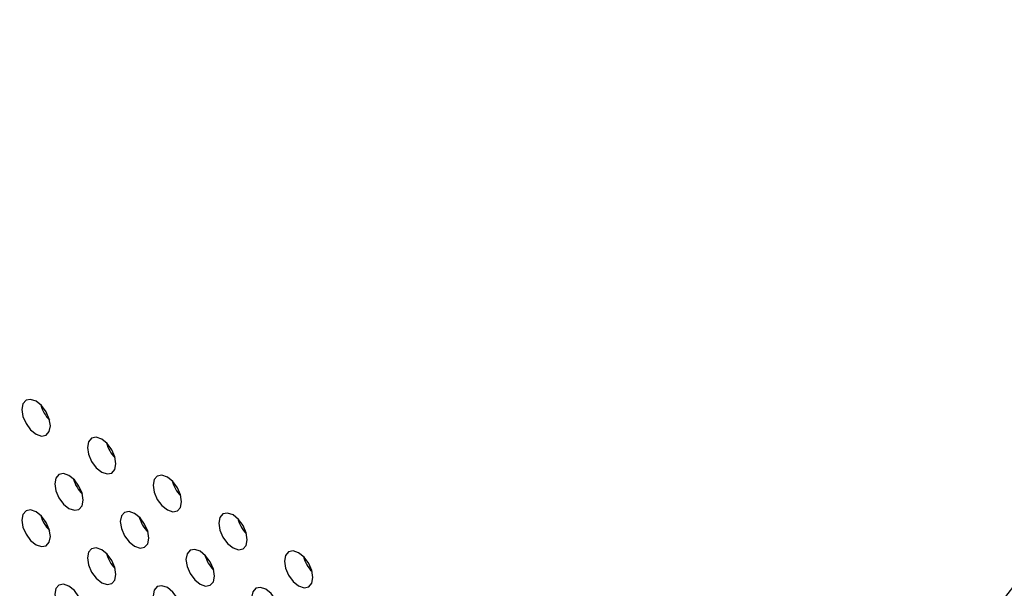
# Model space of a CAD drawing. Header units: millimetres. Extents: x 0 to 844, y -2 to 552.
# Tile 79 of 151: x 623.71 to 629.53, y 421.87 to 425.22. Entities that reach past the tile are written whole.
import ezdxf

# ---------------------------------------------------------------- set-up
doc = ezdxf.new("R2010")
doc.units = ezdxf.units.MM
doc.styles.get("Standard").update_dxf_attribs({"font": 'GOTHIC.TTF'})
doc.dimstyles.new('SLDDIMSTYLE7', dxfattribs={"dimtxt": 0.18, "dimasz": 1.3208, "dimexe": 0, "dimexo": 0.0625, "dimgap": 0, "dimtad": 0, "dimtih": 1, "dimtoh": 1, "dimdec": 0, "dimrnd": 1e-09, "dimzin": 0, "dimdsep": 46, "dimtxsty": 'STANDARD', "dimblk1": 'DOT', "dimblk2": 'DOT', "dimsah": 1, "dimcen": 0.09, "dimadec": 0, "dimazin": 0, "dimtfac": 1.3208, "dimtdec": 0, "dimtofl": 0, "dimtmove": 0, "dimatfit": 3, "dimldrblk": 'DOT', "dimfxl": 1, "dimfrac": 2, "dimtolj": 1, "dimtzin": 0, "dimarcsym": 0})

# ---------------------------------------------------------------- blocks, each defined once
blk = doc.blocks.new('_Dot')
at = {"color": 0, "linetype": 'ByBlock', "lineweight": -2}
blk.add_line((-0.5, 0), (-1, 0), dxfattribs=at)
at = {"color": 0, "linetype": 'ByBlock', "const_width": 0.5}
blk.add_lwpolyline([(-0.25, 0, 1), (0.25, 0, 1)], format="xyb", close=True, dxfattribs=at)

msp = doc.modelspace()

# ---------------------------------------------------------------- linework, layer by layer
at = {"color": 7, "linetype": 'Continuous', "lineweight": 25, "flags": 128}
for points in [[(623.8915, 422.8245), (623.8851, 422.8654), (623.8669, 422.9074), (623.8395, 422.9443), (623.8073, 422.9703), (623.7751, 422.9815), (623.7478, 422.9762), (623.7295, 422.9552), (623.7231, 422.9217), (623.7295, 422.8808), (623.7478, 422.8387), (623.7751, 422.8018), (623.8073, 422.7758), (623.8395, 422.7646), (623.8669, 422.7699), (623.8851, 422.791), (623.8915, 422.8245)], [(624.2794, 422.6005), (624.273, 422.6414), (624.2548, 422.6835), (624.2275, 422.7203), (624.1952, 422.7463), (624.163, 422.7575), (624.1357, 422.7522), (624.1175, 422.7312), (624.1111, 422.6977), (624.1175, 422.6568), (624.1357, 422.6147), (624.163, 422.5779), (624.1952, 422.5519), (624.2275, 422.5407), (624.2548, 422.546), (624.273, 422.567), (624.2794, 422.6005)], [(624.0855, 422.3858), (624.0791, 422.4267), (624.0608, 422.4688), (624.0335, 422.5056), (624.0013, 422.5316), (623.9691, 422.5428), (623.9418, 422.5375), (623.9235, 422.5165), (623.9171, 422.483), (623.9235, 422.4421), (623.9418, 422.4), (623.9691, 422.3632), (624.0013, 422.3372), (624.0335, 422.326), (624.0608, 422.3313), (624.0791, 422.3523), (624.0855, 422.3858)], [(624.6674, 422.3766), (624.6609, 422.4175), (624.6427, 422.4596), (624.6154, 422.4964), (624.5832, 422.5224), (624.5509, 422.5336), (624.5236, 422.5283), (624.5054, 422.5073), (624.499, 422.4738), (624.5054, 422.4329), (624.5236, 422.3908), (624.5509, 422.354), (624.5832, 422.328), (624.6154, 422.3168), (624.6427, 422.3221), (624.6609, 422.3431), (624.6674, 422.3766)], [(623.8915, 422.1711), (623.8851, 422.212), (623.8669, 422.2541), (623.8395, 422.291), (623.8073, 422.317), (623.7751, 422.3282), (623.7478, 422.3229), (623.7295, 422.3019), (623.7231, 422.2683), (623.7295, 422.2274), (623.7478, 422.1854), (623.7751, 422.1485), (623.8073, 422.1225), (623.8395, 422.1113), (623.8669, 422.1166), (623.8851, 422.1376), (623.8915, 422.1711)], [(624.4734, 422.1619), (624.467, 422.2028), (624.4488, 422.2449), (624.4214, 422.2817), (624.3892, 422.3077), (624.357, 422.3189), (624.3297, 422.3136), (624.3114, 422.2926), (624.305, 422.2591), (624.3114, 422.2182), (624.3297, 422.1761), (624.357, 422.1393), (624.3892, 422.1133), (624.4214, 422.1021), (624.4488, 422.1074), (624.467, 422.1284), (624.4734, 422.1619)], [(625.0553, 422.1526), (625.0489, 422.1935), (625.0306, 422.2356), (625.0033, 422.2725), (624.9711, 422.2985), (624.9389, 422.3097), (624.9116, 422.3043), (624.8933, 422.2833), (624.8869, 422.2498), (624.8933, 422.2089), (624.9116, 422.1669), (624.9389, 422.13), (624.9711, 422.104), (625.0033, 422.0928), (625.0306, 422.0981), (625.0489, 422.1191), (625.0553, 422.1526)], [(624.2794, 421.9472), (624.273, 421.9881), (624.2548, 422.0302), (624.2275, 422.067), (624.1952, 422.093), (624.163, 422.1042), (624.1357, 422.0989), (624.1175, 422.0779), (624.1111, 422.0444), (624.1175, 422.0035), (624.1357, 421.9614), (624.163, 421.9246), (624.1952, 421.8986), (624.2275, 421.8874), (624.2548, 421.8927), (624.273, 421.9137), (624.2794, 421.9472)], [(624.8613, 421.9379), (624.8549, 421.9788), (624.8367, 422.0209), (624.8094, 422.0578), (624.7771, 422.0838), (624.7449, 422.095), (624.7176, 422.0897), (624.6994, 422.0686), (624.693, 422.0351), (624.6994, 421.9942), (624.7176, 421.9522), (624.7449, 421.9153), (624.7771, 421.8893), (624.8094, 421.8781), (624.8367, 421.8834), (624.8549, 421.9044), (624.8613, 421.9379)], [(625.4432, 421.9287), (625.4368, 421.9696), (625.4185, 422.0117), (625.3912, 422.0485), (625.359, 422.0745), (625.3268, 422.0857), (625.2995, 422.0804), (625.2812, 422.0594), (625.2748, 422.0259), (625.2812, 421.985), (625.2995, 421.9429), (625.3268, 421.9061), (625.359, 421.8801), (625.3912, 421.8689), (625.4185, 421.8742), (625.4368, 421.8952), (625.4432, 421.9287)], [(624.0855, 421.7325), (624.0791, 421.7734), (624.0608, 421.8155), (624.0335, 421.8523), (624.0013, 421.8783), (623.9691, 421.8895), (623.9418, 421.8842), (623.9235, 421.8632), (623.9171, 421.8297), (623.9235, 421.7888), (623.9418, 421.7467), (623.9691, 421.7099), (624.0013, 421.6839), (624.0335, 421.6727), (624.0608, 421.678), (624.0791, 421.699), (624.0855, 421.7325)], [(624.6674, 421.7233), (624.6609, 421.7642), (624.6427, 421.8062), (624.6154, 421.8431), (624.5832, 421.8691), (624.5509, 421.8803), (624.5236, 421.875), (624.5054, 421.854), (624.499, 421.8205), (624.5054, 421.7796), (624.5236, 421.7375), (624.5509, 421.7006), (624.5832, 421.6746), (624.6154, 421.6634), (624.6427, 421.6687), (624.6609, 421.6898), (624.6674, 421.7233)], [(625.2492, 421.714), (625.2428, 421.7549), (625.2246, 421.797), (625.1973, 421.8338), (625.1651, 421.8598), (625.1328, 421.871), (625.1055, 421.8657), (625.0873, 421.8447), (625.0809, 421.8112), (625.0873, 421.7703), (625.1055, 421.7282), (625.1328, 421.6914), (625.1651, 421.6654), (625.1973, 421.6542), (625.2246, 421.6595), (625.2428, 421.6805), (625.2492, 421.714)]]:
    msp.add_lwpolyline(points, dxfattribs=at)
at = {"color": 7, "linetype": 'Continuous', "lineweight": 25}
for centre, radius, start, end in [((624.0249, 422.9987), 0.1961, 194.7997, 225.19487), ((624.4128, 422.7747), 0.1961, 194.79786, 225.19671), ((624.219, 422.5601), 0.1962, 194.81087, 225.18507), ((624.8007, 422.5508), 0.1961, 194.79786, 225.19671), ((624.0249, 422.3453), 0.1961, 194.7997, 225.19487), ((624.6069, 422.3362), 0.1962, 194.81087, 225.18507), ((625.1886, 422.3268), 0.1961, 194.79786, 225.19671), ((624.4128, 422.1214), 0.1961, 194.79786, 225.19671), ((624.9947, 422.1121), 0.196, 194.79797, 225.19797), ((625.5767, 422.103), 0.1962, 194.81077, 225.18381)]:
    msp.add_arc(centre, radius, start, end, dxfattribs=at)

# ---------------------------------------------------------------- leaders
at = {"color": 7, "linetype": 'Continuous', "lineweight": 0}
msp.add_leader([(637.987, 432.771), (612.4812, 399.713), (606.1312, 399.713)], dimstyle='SLDDIMSTYLE7', dxfattribs=at)

doc.saveas('drawing.dxf')
